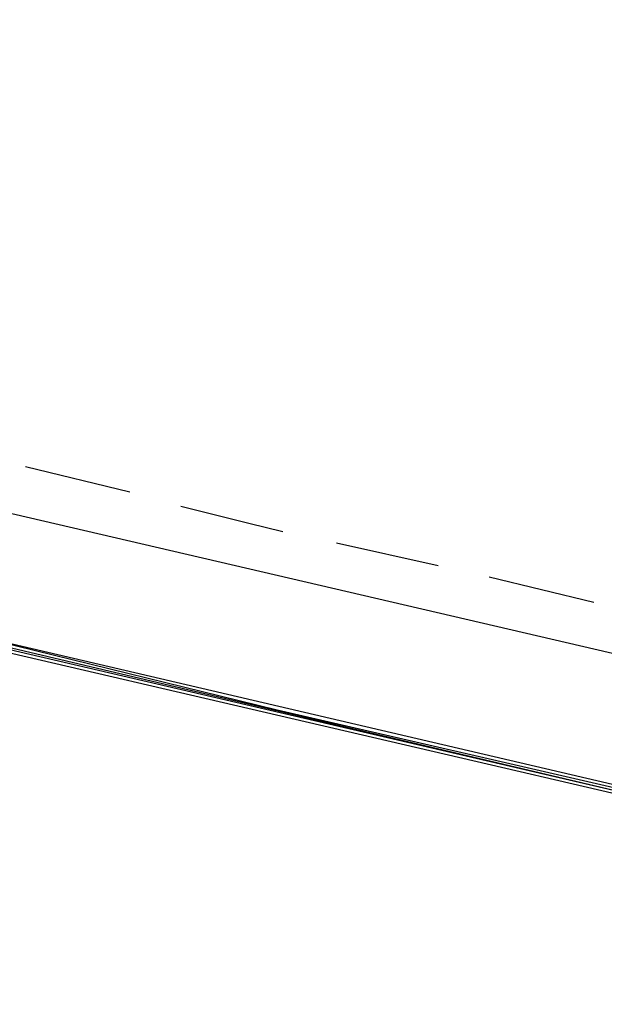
# Model space of a CAD drawing. Header units: feet. Extents: x -79 to 198, y -22 to 181.
# Tile 46 of 256: x 32.8 to 35.56, y 18.71 to 23.35. Entities that reach past the tile are written whole.
import ezdxf

# ---------------------------------------------------------------- set-up
doc = ezdxf.new("R2010")
doc.units = ezdxf.units.FT
doc.layers.add('A-LINEA', color=7, linetype='CONTINUOUS')

msp = doc.modelspace()

# ---------------------------------------------------------------- linework, layer by layer
at = {"layer": 'A-LINEA'}
for p, q in [((32.8267, 21.2444), (33.32, 21.1244)), ((32.8267, 21.2444), (33.32, 21.1244)), ((32.6133, 21.0578), (36.2267, 20.2178)), ((32.6133, 21.0578), (36.2267, 20.2178)), ((34.2933, 20.8844), (34.7733, 20.7778)), ((34.2933, 20.8844), (34.7733, 20.7778)), ((35.0133, 20.7244), (35.5067, 20.6044)), ((35.0133, 20.7244), (35.5067, 20.6044))]:
    msp.add_line(p, q, dxfattribs=at)
for points in [[(26.7067, 23.3511), (28.04, 21.6178), (31.0267, 20.8311), (34.0133, 20.0978), (37.0133, 19.4044), (40.0267, 18.7778), (43.0533, 18.2044), (46.0933, 17.6844), (49.1467, 17.2178), (52.2, 16.8044), (55.2533, 16.4444), (58.32, 16.1511), (60.4, 16.0178), (62.48, 15.9511), (64.5467, 15.9244), (66.6267, 15.9511), (68.7067, 16.0178), (70.7867, 16.1511), (72.8533, 16.3244), (74.92, 16.5511), (76.9867, 16.8178), (79.04, 17.1511), (81.08, 17.5244), (83.12, 17.9378)], [(26.7067, 23.3511), (28.04, 21.6178), (31.0267, 20.8311), (34.0133, 20.0978), (37.0133, 19.4044), (40.0267, 18.7778), (43.0533, 18.2044), (46.0933, 17.6844), (49.1467, 17.2178), (52.2, 16.8044), (55.2533, 16.4444), (58.32, 16.1511), (60.4, 16.0178), (62.48, 15.9511), (64.5467, 15.9244), (66.6267, 15.9511), (68.7067, 16.0178), (70.7867, 16.1511), (72.8533, 16.3244), (74.92, 16.5511), (76.9867, 16.8178), (79.04, 17.1511), (81.08, 17.5244), (83.12, 17.9378)], [(33.56, 21.0578), (33.88, 20.9778), (34.04, 20.9378)], [(33.56, 21.0578), (33.88, 20.9778), (34.04, 20.9378)], [(32.36, 20.4844), (36.2, 19.5778), (36.2, 19.5911), (36.2133, 19.6044), (36.2, 19.6044), (32.3733, 20.4978), (32.36, 20.4978), (32.36, 20.4844)], [(32.36, 20.4844), (36.2, 19.5778), (36.2, 19.5911), (36.2133, 19.6044), (36.2, 19.6044), (32.3733, 20.4978), (32.36, 20.4978), (32.36, 20.4844)], [(32.36, 20.4578), (36.2, 19.5644), (36.2, 19.5778), (32.36, 20.4711), (32.36, 20.4578)], [(32.36, 20.4578), (36.2, 19.5644), (36.2, 19.5778), (32.36, 20.4711), (32.36, 20.4578)]]:
    msp.add_lwpolyline(points, dxfattribs=at)

doc.saveas('drawing.dxf')
